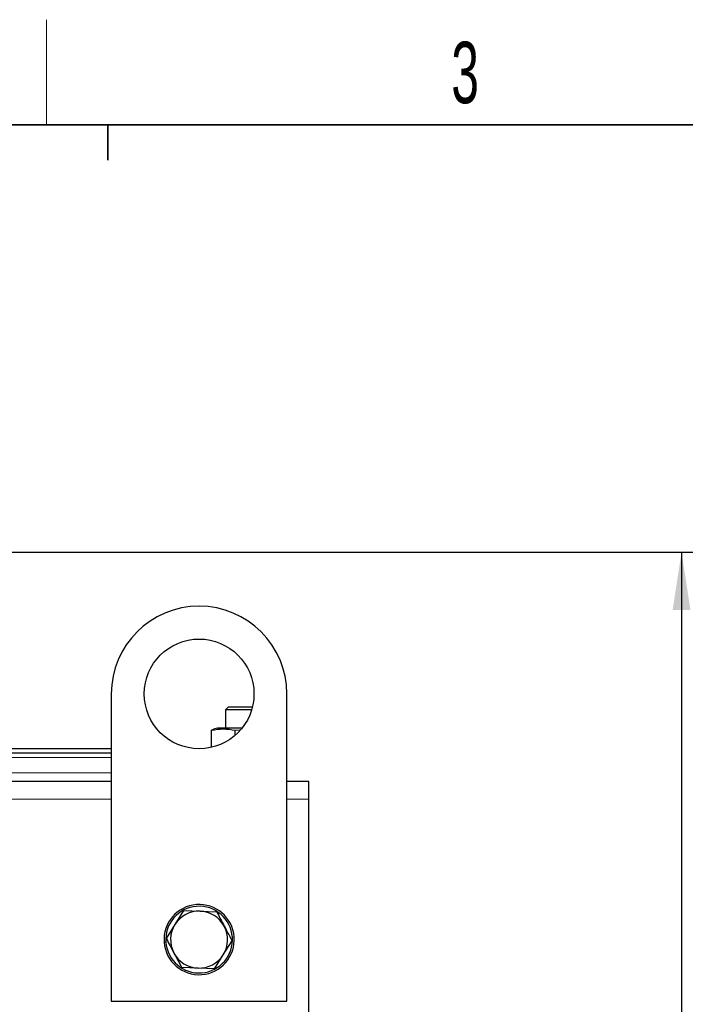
# Model space of a CAD drawing. Header units: millimetres. Extents: x 5 to 418, y 2 to 292.
# Tile 18 of 46: x 120 to 158, y 232 to 288. Entities that reach past the tile are written whole.
import ezdxf

# ---------------------------------------------------------------- set-up
doc = ezdxf.new("R2010")
doc.units = ezdxf.units.MM
doc.layers.add('SLD-0', color=7, linetype='Continuous')
doc.styles.add('SLDTEXTSTYLE0', font='TXT', dxfattribs={"width": 0.605})
doc.dimstyles.new('SLDDIMSTYLE0', dxfattribs={"dimtxt": 3.5, "dimasz": 3.302, "dimexe": 0, "dimexo": 0.0625, "dimgap": 0.875, "dimtad": 1, "dimlfac": 4, "dimrnd": 1e-09, "dimzin": 12, "dimdsep": 46, "dimtxsty": 'SLDTEXTSTYLE0', "dimsah": 1, "dimcen": 0.09, "dimadec": 0, "dimazin": 3, "dimtfac": 1, "dimtofl": 0, "dimtmove": 0, "dimatfit": 3, "dimfxl": 1, "dimfrac": 2, "dimtolj": 1, "dimtzin": 12, "dimarcsym": 0})

# ---------------------------------------------------------------- blocks, each defined once
blk = doc.blocks.new('_D_1')
at = {"layer": 'SLD-0'}
for p, q in [((117.126, 258.161), (158.677, 258.161)), ((157.677, 258.161), (157.677, 175.711)), ((149.201, 175.711), (158.677, 175.711))]:
    blk.add_line(p, q, dxfattribs=at)
for points in [[(157.677, 258.161), (157.169, 254.859), (158.185, 254.859)], [(157.677, 175.711), (158.185, 179.013), (157.169, 179.013)]]:
    blk.add_solid(points, dxfattribs=at)
at = {"layer": 'SLD-0', "insert": (153.165, 210.92), "char_height": 3.5, "attachment_point": 1, "rotation": 90, "style": 'SLDTEXTSTYLE0'}
blk.add_mtext('329,8', dxfattribs=at)

msp = doc.modelspace()

# ---------------------------------------------------------------- linework, layer by layer
at = {"color": 7, "linetype": 'Continuous', "lineweight": 25}
for p, q in [((125.2006, 250.086), (125.2006, 232.586)), ((135.2006, 232.586), (135.2006, 250.086)), ((131.8506, 249.336), (131.7006, 249.186)), ((131.7006, 249.186), (131.7006, 248.136)), ((133.1932, 249.186), (131.7006, 249.186)), ((133.2343, 249.336), (131.8506, 249.336)), ((131.0282, 248.0607), (130.8998, 248.0217)), ((130.8998, 247.0402), (130.8998, 248.0217)), ((131.2506, 248.136), (131.0243, 248.0753)), ((132.6426, 248.136), (131.2506, 248.136)), ((132.2567, 248.0217), (132.5067, 248.0404)), ((132.2567, 247.7327), (132.2567, 248.0217)), ((125.2006, 246.961), (119.0006, 246.961)), ((125.2006, 246.711), (119.0006, 246.711)), ((125.2006, 245.086), (73.9506, 245.086)), ((136.4506, 245.086), (135.2006, 245.086)), ((136.4506, 244.086), (136.4506, 245.086)), ((136.4506, 231.961), (136.4506, 244.086)), ((129.3197, 237.7427), (128.8225, 236.9471)), ((129.3197, 237.7427), (130.2573, 237.71)), ((130.2573, 237.71), (131.1949, 237.6773)), ((128.8225, 236.9471), (128.3254, 236.1514)), ((131.5787, 235.2249), (132.0759, 236.0205)), ((131.0816, 234.4293), (131.5787, 235.2249)), ((130.144, 234.462), (129.2063, 234.4947)), ((131.0816, 234.4293), (130.144, 234.462)), ((125.2006, 232.586), (135.2006, 232.586))]:
    msp.add_line(p, q, dxfattribs=at)
at = {"color": 7, "linetype": 'Continuous', "lineweight": 18}
for p, q in [((125.2006, 246.461), (119.0006, 246.461)), ((125.2006, 245.586), (119.0006, 245.586)), ((125.2006, 244.086), (73.9506, 244.086)), ((136.4506, 244.086), (135.2006, 244.086)), ((132.0952, 236.23), (132.1949, 236.2376)), ((128.3061, 235.942), (128.2064, 235.9344))]:
    msp.add_line(p, q, dxfattribs=at)
at = {"color": 7, "linetype": 'Continuous', "lineweight": 25}
msp.add_circle((130.2006, 250.086), 3.125, dxfattribs=at)
for centre, radius, start, end in [((130.2006, 250.086), 5, 0, 180), ((130.2006, 236.086), 2, 4.34631, 184.34631), ((130.2006, 236.086), 1.9, 4.34631, 184.34631), ((130.2006, 236.086), 1.625, 88.00128, 148.00128), ((130.2006, 236.086), 1.625, 28.00128, 88.00128), ((130.2006, 236.086), 1.625, 148.00128, 208.00128), ((130.2006, 236.086), 1.625, 328.00128, 28.00128), ((130.2006, 236.086), 2, 184.34631, 4.34631), ((130.2006, 236.086), 1.9, 184.34631, 4.34631), ((130.2006, 236.086), 1.625, 208.00128, 268.00128), ((130.2006, 236.086), 1.625, 268.00128, 328.00128)]:
    msp.add_arc(centre, radius, start, end, dxfattribs=at)
for points, knots in [([(130.8998, 248.0217), (131.126, 248.0554), (131.5783, 248.1228), (132.0306, 248.0554), (132.2567, 248.0217)], [0, 0, 0, 0, 0.4999949, 1, 1, 1, 1]), ([(131.1949, 237.6773), (131.1995, 237.6687), (131.3447, 237.3956), (131.4924, 237.1179), (131.6354, 236.8489)], [0, 0, 0, 0, 0.03148504, 1, 1, 1, 1]), ([(131.6354, 236.8489), (131.7469, 236.6392), (131.8947, 236.3613), (132.0402, 236.0877), (132.0759, 236.0205)], [0, 0, 0, 0, 0.7546767, 1, 1, 1, 1]), ([(128.3254, 236.1514), (128.33, 236.1428), (128.4751, 235.8698), (128.6228, 235.5921), (128.7659, 235.3231)], [0, 0, 0, 0, 0.03148504, 1, 1, 1, 1]), ([(128.7659, 235.3231), (128.8774, 235.1133), (129.0252, 234.8354), (129.1706, 234.5618), (129.2063, 234.4947)], [0, 0, 0, 0, 0.7546767, 1, 1, 1, 1])]:
    msp.add_open_spline(points, degree=3, knots=knots, dxfattribs=at)
at = {"layer": 'SLD-0', "lineweight": 18}
msp.add_line((121.5, 282.5), (121.5, 288.5), dxfattribs=at)
at = {"layer": 'SLD-0', "lineweight": 35}
msp.add_line((408, 282.5), (26, 282.5), dxfattribs=at)
at = {"layer": 'SLD-0'}
for p, q in [((125, 280.5), (125, 282.5)), ((125, 282.5), (125, 280.5))]:
    msp.add_line(p, q, dxfattribs=at)

# ---------------------------------------------------------------- texts
at = {"layer": 'SLD-0', "insert": (145.3527, 287.243), "char_height": 3.5, "attachment_point": 2, "style": 'SLDTEXTSTYLE0'}
msp.add_mtext('3', dxfattribs=at)

# ---------------------------------------------------------------- dimensions: what is measured, and where the dimension line sits
at = {"layer": 'SLD-0'}
dim = msp.add_linear_dim(base=(157.677, 175.711), p1=(117.1256, 258.161), p2=(149.2006, 175.711), angle=90, dimstyle='SLDDIMSTYLE0', dxfattribs=at)
dim.commit()
dim.dimension.update_dxf_attribs({"geometry": '_D_1', "text_midpoint": (157.677, 216.936), "dimtype": 160})

doc.saveas('drawing.dxf')
